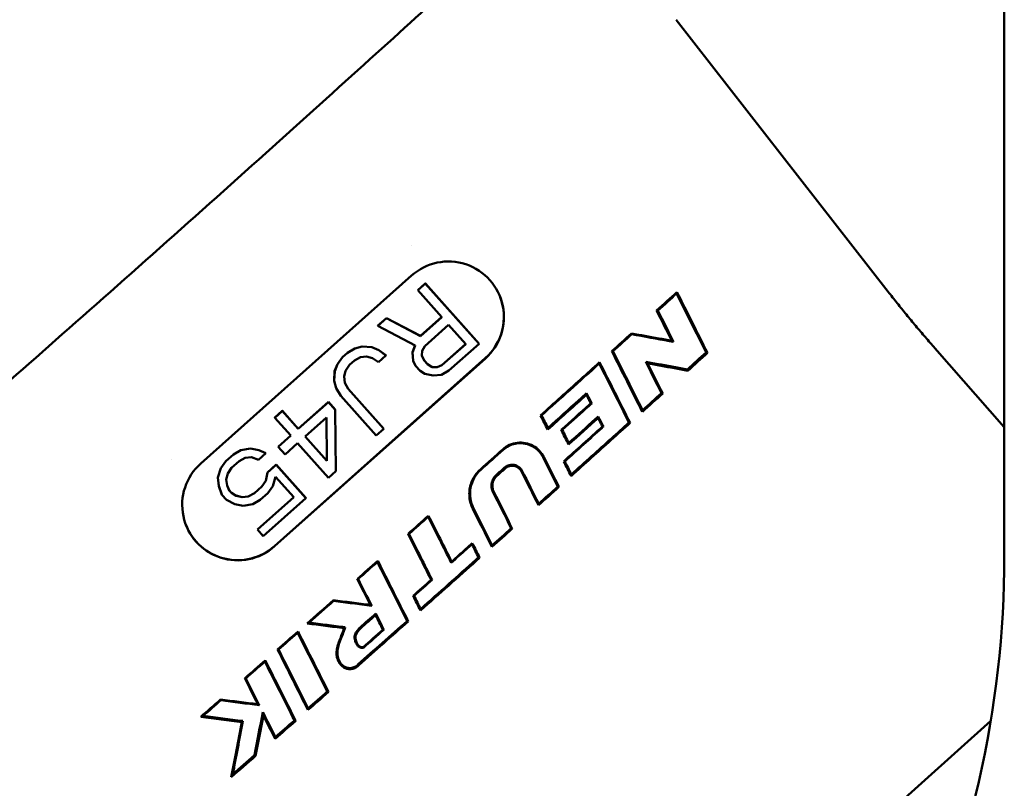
# Model space of a CAD drawing. Header units: millimetres. Extents: x 0 to 6049, y -120 to 1682.
# Tile 17 of 256: x 667 to 687, y 511 to 526. Entities that reach past the tile are written whole.
import ezdxf

# ---------------------------------------------------------------- set-up
doc = ezdxf.new("R2010")
doc.units = ezdxf.units.MM
doc.header["$LTSCALE"] = 2
doc.layers.add('Sichtbar (ISO)', color=7, linetype='Continuous', lineweight=50)

msp = doc.modelspace()

# ---------------------------------------------------------------- linework, layer by layer
at = {"layer": 'Sichtbar (ISO)'}
for p, q in [((686.819, 561.043), (686.819, 515.74)), ((684.515, 520.985), (680.311, 526.379)), ((670.88, 517.578), (675.061, 521.304)), ((675.184, 521.017), (675.334, 521.15)), ((675.185, 521.014), (675.335, 521.147)), ((675.334, 521.15), (676.398, 519.956)), ((675.335, 521.147), (675.334, 521.15)), ((675.335, 521.147), (676.399, 519.953)), ((675.185, 521.014), (675.184, 521.017)), ((675.661, 520.481), (675.185, 521.014)), ((679.947, 520.61), (679.923, 520.61)), ((674.388, 520.307), (674.562, 520.462)), ((674.389, 520.305), (674.388, 520.307)), ((674.389, 520.305), (674.563, 520.46)), ((675.134, 519.92), (674.389, 520.305)), ((675.237, 520.106), (674.562, 520.462)), ((674.563, 520.46), (674.562, 520.462)), ((674.563, 520.46), (675.238, 520.104)), ((675.237, 520.106), (675.659, 520.483)), ((675.238, 520.104), (675.661, 520.481)), ((675.797, 520.328), (675.324, 519.907)), ((676.137, 519.947), (675.797, 520.328)), ((675.132, 519.921), (675.079, 519.783)), ((675.08, 519.78), (675.134, 519.92)), ((675.238, 520.104), (675.237, 520.106)), ((675.663, 519.528), (676.135, 519.949)), ((675.664, 519.526), (676.137, 519.947)), ((676.399, 519.953), (675.802, 519.421)), ((676.399, 519.953), (676.398, 519.956)), ((680.224, 520.011), (680.258, 519.99)), ((673.691, 519.686), (673.791, 519.775)), ((673.692, 519.684), (673.792, 519.772)), ((673.938, 519.86), (673.791, 519.775)), ((673.792, 519.772), (673.791, 519.775)), ((673.792, 519.772), (673.939, 519.858)), ((674.083, 519.898), (673.938, 519.86)), ((673.939, 519.858), (673.938, 519.86)), ((673.939, 519.858), (674.084, 519.896)), ((674.273, 519.885), (674.083, 519.898)), ((674.084, 519.896), (674.083, 519.898)), ((674.084, 519.896), (674.274, 519.883)), ((674.413, 519.828), (674.273, 519.885)), ((674.274, 519.883), (674.273, 519.885)), ((674.274, 519.883), (674.414, 519.826)), ((674.552, 519.721), (674.403, 519.588)), ((674.551, 519.723), (674.413, 519.828)), ((674.414, 519.826), (674.413, 519.828)), ((674.414, 519.826), (674.552, 519.721)), ((674.552, 519.721), (674.551, 519.723)), ((675.079, 519.783), (675.095, 519.615)), ((675.08, 519.78), (675.079, 519.783)), ((675.096, 519.612), (675.08, 519.78)), ((675.272, 519.815), (675.268, 519.72)), ((675.268, 519.72), (675.311, 519.621)), ((675.31, 519.624), (675.268, 519.72)), ((675.324, 519.907), (675.272, 519.815)), ((680.905, 519.782), (680.932, 519.772)), ((686.819, 518.296), (685.444, 519.862)), ((676.523, 519.665), (672.343, 515.939)), ((676.525, 519.661), (672.344, 515.936)), ((673.59, 519.55), (673.535, 519.41)), ((673.536, 519.408), (673.591, 519.547)), ((673.691, 519.686), (673.59, 519.55)), ((673.591, 519.547), (673.59, 519.55)), ((673.591, 519.547), (673.692, 519.684)), ((673.692, 519.684), (673.691, 519.686)), ((673.828, 519.531), (673.751, 519.417)), ((673.928, 519.62), (673.828, 519.531)), ((674.05, 519.683), (673.928, 519.62)), ((674.17, 519.699), (674.05, 519.683)), ((674.288, 519.667), (674.17, 519.699)), ((674.403, 519.588), (674.288, 519.667)), ((675.096, 519.612), (675.095, 519.615)), ((675.139, 519.514), (675.096, 519.612)), ((675.31, 519.624), (675.378, 519.548)), ((675.311, 519.621), (675.31, 519.624)), ((675.311, 519.621), (675.379, 519.545)), ((675.471, 519.494), (675.378, 519.548)), ((675.379, 519.545), (675.378, 519.548)), ((675.379, 519.545), (675.471, 519.491)), ((675.663, 519.528), (675.566, 519.487)), ((675.567, 519.485), (675.664, 519.526)), ((675.664, 519.526), (675.663, 519.528)), ((679.742, 519.563), (679.707, 519.593)), ((673.535, 519.41), (673.526, 519.22)), ((673.527, 519.218), (673.536, 519.408)), ((673.536, 519.408), (673.535, 519.41)), ((673.751, 519.417), (673.722, 519.3)), ((675.229, 519.412), (675.139, 519.514)), ((675.322, 519.358), (675.229, 519.412)), ((675.487, 519.323), (675.322, 519.358)), ((675.566, 519.487), (675.471, 519.494)), ((675.471, 519.491), (675.471, 519.494)), ((675.471, 519.491), (675.567, 519.485)), ((675.655, 519.335), (675.487, 519.323)), ((675.567, 519.485), (675.566, 519.487)), ((675.802, 519.421), (675.655, 519.335)), ((680.535, 519.444), (680.542, 519.418)), ((673.526, 519.22), (673.567, 519.074)), ((673.527, 519.218), (673.526, 519.22)), ((673.568, 519.072), (673.527, 519.218)), ((673.722, 519.3), (673.74, 519.179)), ((673.805, 519.058), (673.74, 519.18)), ((673.74, 519.179), (673.806, 519.055)), ((673.568, 519.072), (673.567, 519.074)), ((673.657, 518.922), (673.568, 519.072)), ((673.805, 519.058), (674.507, 518.27)), ((673.806, 519.055), (673.805, 519.058)), ((673.806, 519.055), (674.508, 518.268)), ((672.814, 518.266), (673.411, 518.798)), ((672.815, 518.263), (673.412, 518.796)), ((673.411, 518.798), (673.547, 518.646)), ((673.412, 518.796), (673.411, 518.798)), ((673.412, 518.796), (673.548, 518.643)), ((674.359, 518.135), (673.657, 518.922)), ((672.348, 518.489), (672.497, 518.622)), ((672.349, 518.486), (672.498, 518.619)), ((672.497, 518.622), (672.814, 518.266)), ((672.498, 518.619), (672.497, 518.622)), ((672.498, 518.619), (672.815, 518.263)), ((673.548, 518.643), (673.547, 518.646)), ((673.548, 518.643), (673.562, 517.425)), ((672.349, 518.486), (672.348, 518.489)), ((672.666, 518.13), (672.349, 518.486)), ((673.374, 518.488), (672.951, 518.111)), ((673.373, 518.487), (673.38, 517.631)), ((673.381, 517.628), (673.374, 518.488)), ((679.374, 518.391), (679.397, 518.383)), ((672.815, 518.263), (672.814, 518.266)), ((674.508, 518.268), (674.359, 518.135)), ((674.508, 518.268), (674.507, 518.27)), ((672.416, 517.911), (672.664, 518.132)), ((672.417, 517.909), (672.666, 518.13)), ((672.802, 517.978), (672.553, 517.756)), ((673.413, 517.292), (672.802, 517.978)), ((672.951, 518.111), (673.381, 517.628)), ((672.952, 518.112), (673.38, 517.631)), ((671.674, 517.842), (671.526, 517.757)), ((671.527, 517.754), (671.674, 517.84)), ((671.866, 517.877), (671.674, 517.842)), ((671.674, 517.84), (671.867, 517.874)), ((671.674, 517.84), (671.674, 517.842)), ((672.031, 517.842), (671.866, 517.877)), ((671.867, 517.874), (671.866, 517.877)), ((671.867, 517.874), (672.032, 517.839)), ((672.172, 517.782), (672.023, 517.649)), ((672.172, 517.784), (672.031, 517.842)), ((672.032, 517.839), (672.031, 517.842)), ((672.032, 517.839), (672.172, 517.782)), ((672.172, 517.782), (672.172, 517.784)), ((672.417, 517.909), (672.416, 517.911)), ((672.553, 517.756), (672.417, 517.909)), ((671.377, 517.624), (671.275, 517.487)), ((671.276, 517.485), (671.378, 517.621)), ((671.377, 517.624), (671.526, 517.757)), ((671.378, 517.621), (671.377, 517.624)), ((671.378, 517.621), (671.527, 517.754)), ((671.641, 517.627), (671.491, 517.494)), ((671.527, 517.754), (671.526, 517.757)), ((671.763, 517.69), (671.641, 517.627)), ((671.883, 517.706), (671.763, 517.69)), ((672.023, 517.649), (671.883, 517.706)), ((673.381, 517.628), (673.38, 517.631)), ((671.275, 517.487), (671.219, 517.3)), ((671.22, 517.298), (671.276, 517.485)), ((671.276, 517.485), (671.275, 517.487)), ((671.414, 517.38), (671.385, 517.263)), ((671.491, 517.494), (671.414, 517.38)), ((672.201, 517.401), (672.17, 517.236)), ((672.171, 517.233), (672.202, 517.398)), ((672.201, 517.401), (672.375, 517.556)), ((672.202, 517.398), (672.201, 517.401)), ((672.202, 517.398), (672.376, 517.553)), ((672.375, 517.556), (672.964, 516.895)), ((672.376, 517.553), (672.375, 517.556)), ((672.376, 517.553), (672.965, 516.893)), ((673.562, 517.425), (673.413, 517.292)), ((671.219, 517.3), (671.235, 517.132)), ((671.22, 517.298), (671.219, 517.3)), ((671.236, 517.13), (671.22, 517.298)), ((671.385, 517.263), (671.403, 517.142)), ((672.17, 517.236), (672.093, 517.121)), ((672.094, 517.119), (672.171, 517.233)), ((672.171, 517.233), (672.17, 517.236)), ((672.365, 517.315), (672.309, 517.128)), ((672.728, 516.909), (672.365, 517.315)), ((671.235, 517.132), (671.298, 516.961)), ((671.236, 517.13), (671.235, 517.132)), ((671.299, 516.958), (671.236, 517.13)), ((671.445, 517.046), (671.403, 517.143)), ((671.403, 517.142), (671.446, 517.044)), ((671.445, 517.046), (671.491, 516.995)), ((671.446, 517.044), (671.445, 517.046)), ((671.446, 517.044), (671.492, 516.993)), ((671.584, 516.941), (671.491, 516.995)), ((671.492, 516.993), (671.491, 516.995)), ((671.492, 516.993), (671.584, 516.939)), ((671.943, 516.988), (671.821, 516.925)), ((671.822, 516.923), (671.944, 516.986)), ((671.943, 516.988), (672.093, 517.121)), ((671.944, 516.986), (671.943, 516.988)), ((671.944, 516.986), (672.094, 517.119)), ((672.207, 516.992), (672.058, 516.859)), ((672.094, 517.119), (672.093, 517.121)), ((672.309, 517.128), (672.207, 516.992)), ((671.299, 516.958), (671.298, 516.961)), ((671.39, 516.856), (671.299, 516.958)), ((671.553, 516.774), (671.39, 516.856)), ((671.701, 516.909), (671.584, 516.941)), ((671.584, 516.939), (671.584, 516.941)), ((671.584, 516.939), (671.702, 516.907)), ((671.821, 516.925), (671.701, 516.909)), ((671.702, 516.907), (671.701, 516.909)), ((671.702, 516.907), (671.822, 516.923)), ((671.822, 516.923), (671.821, 516.925)), ((672.058, 516.859), (671.911, 516.773)), ((672.005, 516.268), (672.726, 516.911)), ((672.006, 516.266), (672.728, 516.909)), ((672.965, 516.893), (672.119, 516.139)), ((672.965, 516.893), (672.964, 516.895)), ((671.718, 516.739), (671.553, 516.774)), ((671.911, 516.773), (671.718, 516.739)), ((675.391, 516.521), (675.397, 516.542)), ((672.006, 516.266), (672.005, 516.268)), ((672.119, 516.139), (672.006, 516.266)), ((675.01, 516.182), (674.992, 516.182)), ((676.26, 515.976), (676.266, 515.997)), ((675.849, 515.61), (675.856, 515.631)), ((675.11, 514.952), (675.092, 514.952)), ((674.271, 514.757), (674.244, 514.773)), ((674.039, 514.326), (674.052, 514.311)), ((671.279, 512.881), (671.274, 512.898)), ((672.042, 512.784), (672.011, 512.803)), ((671.715, 512.471), (671.694, 512.45)), ((679.142, 505.813), (686.551, 512.477)), ((671.947, 511.793), (671.967, 511.778))]:
    msp.add_line(p, q, dxfattribs=at)
msp.add_arc((666.819, 515.74), 20, 334.1581, 0, dxfattribs=at)
for centre, major_axis, ratio, start_param, end_param in [((672.779, 519.726), (-6.874, -6.127), 0.012497, 4.364433, 4.364435), ((675.793, 520.483), (1.029, 0.39), 0.99991, 5.078066, 8.219659), ((632.282, 571.783), (2.324, -105.835), 0.508337, 1.05864, 1.058952), ((686.751, 507.118), (14.238, -28.755), 0.01315, 2.020314, 2.065982), ((686.623, 507.377), (14.771, -29.832), 0.01315, 1.992758, 2.037618), ((675.791, 520.486), (1.029, 0.39), 0.99991, 5.078066, 6.28136), ((685.029, 511.001), (46.979, -93.342), 0.00232, 4.6081, 4.614541), ((685.363, 511.099), (43.148, -85.752), 0.005904, 4.598268, 4.605545), ((675.438, 516.744), (7.307, 6.512), 0.012637, 5.215641, 5.27804), ((684.572, 509.894), (-16.067, 31.605), 0.013289, 1.245097, 1.284938), ((571.741, 628.809), (202.076, -66.698), 0.427094, 5.406033, 5.406155), ((684.715, 509.613), (-15.497, 30.485), 0.013289, 1.22318, 1.263635), ((596.134, 611.062), (-4.541, 183.822), 0.507611, 4.178874, 4.179026), ((681.378, 513.399), (15.524, -31.017), 0.012916, 1.725987, 1.764349), ((681.244, 513.666), (16.072, -32.111), 0.012916, 1.711755, 1.749747), ((683.587, 511.645), (51.488, -102.298), 0.000941, 1.642035, 1.648102), ((683.95, 512.034), (54.112, -107.507), 0.003115, 4.640727, 4.646301), ((676.304, 515.773), (-7.242, -6.456), 0.012491, 2.03823, 2.102102), ((676.273, 515.808), (7.022, 6.252), 0.015664, 5.198955, 5.260966), ((742.875, 445.795), (4.274, -189.994), 0.351992, 4.311034, 4.311224), ((679.732, 515.46), (-16.757, 33.194), 0.013508, 1.47132, 1.479823), ((544.987, 656.231), (254.94, -84.589), 0.426339, 5.394071, 5.394158), ((679.847, 515.219), (-16.102, 31.899), 0.013434, 1.459968, 1.467866), ((755.086, 432.023), (4.811, -231.621), 0.352245, 4.32348, 4.323623), ((543.07, 658.164), (259.071, -85.932), 0.426386, 5.39483, 5.394916), ((680.391, 514.685), (-16.793, 33.249), 0.013598, 1.456716, 1.465497), ((680.47, 514.5), (-16.009, 31.7), 0.013424, 1.445639, 1.453889), ((755.68, 431.328), (4.849, -232.213), 0.352229, 4.32262, 4.322763), ((675.439, 516.743), (7.306, 6.513), 0.012495, 4.836741, 4.898418), ((672.779, 519.726), (-6.874, -6.127), 0.012497, 5.071625, 5.071627), ((671.612, 516.757), (-1.029, -0.39), 0.99991, 5.078066, 8.219659), ((676.352, 519.266), (16.686, -33.086), 0.012751, 1.49944, 1.517029), ((676.214, 519.54), (17.244, -34.192), 0.012751, 1.493305, 1.510657), ((679.688, 515.515), (-16.495, 32.708), 0.013347, 1.499668, 1.508562), ((540.728, 660.558), (264.601, -87.853), 0.426242, 5.392784, 5.392867), ((679.85, 515.21), (-16.068, 31.86), 0.013452, 1.488313, 1.496499), ((675.303, 516.896), (7.127, 6.25), 0.064848, 4.858198, 4.881901), ((675.302, 516.895), (-7.358, -6.454), 0.06485, 1.711975, 1.734898), ((677.509, 518.021), (-16.901, 33.608), 0.01351, 1.581991, 1.601849), ((677.645, 517.751), (-16.347, 32.506), 0.01351, 1.573921, 1.593877), ((756.39, 430.542), (4.81, -234.046), 0.352277, 4.325136, 4.325276), ((666.882, 519.575), (65.995, -130.537), 0.051913, 1.519418, 1.524945), ((666.721, 519.817), (68.04, -134.603), 0.05068, 1.518949, 1.52439), ((676.304, 515.773), (-7.242, -6.456), 0.012501, 1.736744, 1.793796), ((676.282, 515.797), (7.019, 6.256), 0.014331, 4.886083, 4.941423), ((836.739, 327.839), (-339.236, 200.818), 0.257895, 5.344833, 5.344903), ((679.258, 528.129), (65.777, -132.029), 0.05281, 4.772904, 4.778632), ((679.503, 527.8), (63.747, -127.997), 0.054858, 4.771964, 4.777729), ((766.394, 419.529), (5.272, -265.587), 0.352379, 4.330509, 4.330629), ((675.439, 516.743), (7.306, 6.513), 0.012495, 4.640104, 4.69558), ((675.459, 516.72), (-7.082, -6.313), 0.010876, 1.49764, 1.551435), ((670.276, 526.59), (62.94, -125.05), 0.000303, 1.482726, 1.490036), ((670.379, 526.981), (65.052, -129.281), 0.001447, 4.792492, 4.799562), ((671.611, 516.76), (-1.029, -0.39), 0.99991, 0.001825, 1.936473), ((676.304, 515.773), (-7.242, -6.456), 0.012501, 1.608168, 1.66424), ((676.283, 515.796), (7.019, 6.257), 0.014143, 4.753294, 4.807675), ((846.351, 316.331), (-357.228, 211.208), 0.25805, 5.351363, 5.351429), ((669.23, 528.086), (62.965, -125.135), 0.001461, 4.806935, 4.814248), ((669.611, 527.836), (60.958, -121.19), 0.003062, 4.807163, 4.814716), ((676.325, 515.845), (-0.665, 1.324), 0.000536, 4.613062, 4.810578), ((770.256, 415.513), (5.138, -279.461), 0.352591, 4.338286, 4.338398), ((675.439, 516.743), (7.306, 6.513), 0.012493, 4.501036, 4.557362), ((576.797, 632.055), (-6.66, 220.7), 0.506136, 4.141476, 4.141593), ((665.534, 531.899), (19.201, -37.555), 0.01245, 1.081359, 1.11625), ((665.388, 532.185), (19.779, -38.686), 0.01245, 1.088122, 1.122731), ((846.626, 315.93), (-356.339, 210.339), 0.258254, 5.355472, 5.355538), ((666.731, 530.152), (56.416, -112.126), 0.001612, 4.844539, 4.84917), ((667.11, 529.868), (54.374, -108.108), 0.003277, 4.846026, 4.850979), ((676.096, 516.006), (7.258, 6.469), 0.012345, 4.562679, 4.612387), ((675.439, 516.743), (7.306, 6.513), 0.012518, 4.359368, 4.434071), ((669.78, 526.799), (-17.27, 34.731), 0.013736, 1.912058, 1.920048), ((768.841, 417.316), (4.774, -278.682), 0.352769, 4.349404, 4.349517), ((675.931, 516.191), (7.045, 6.281), 0.014668, 4.42741, 4.47293), ((675.953, 516.166), (-7.268, -6.479), 0.012796, 1.294797, 1.336462), ((673.924, 515.452), (-4.101, 8.144), 0.000272, 1.675318, 1.714884), ((832.431, 332.215), (-324.041, 190.486), 0.258766, 5.364372, 5.364446), ((676.167, 515.926), (7.253, 6.464), 0.012096, 4.412734, 4.468656), ((675.439, 516.743), (7.306, 6.513), 0.012477, 4.272724, 4.333029), ((593.617, 611.25), (-5.85, 180.207), 0.50551, 4.127508, 4.127662), ((659.625, 538.82), (20.707, -40.147), 0.012256, 0.867716, 0.905064), ((659.474, 539.113), (21.298, -41.294), 0.012256, 0.881338, 0.918233), ((662.372, 535.413), (-18.518, 37.707), 0.013984, 2.171423, 2.210687), ((550.152, 649.635), (250.52, -84.807), 0.423374, 5.35888, 5.358969), ((662.496, 535.16), (-17.995, 36.643), 0.013984, 2.183298, 2.222947), ((675.439, 516.743), (7.306, 6.513), 0.012479, 4.172489, 4.235777), ((603.766, 598.52), (-5.25, 156.109), 0.50519, 4.120702, 4.12089), ((656.973, 542.051), (21.998, -42.461), 0.012157, 0.793961, 0.832585), ((657.128, 541.753), (21.4, -41.306), 0.012157, 0.777029, 0.816255), ((663.733, 529.671), (34.843, -69.289), 0.002415, 4.949446, 4.957083), ((664.233, 529.169), (32.69, -65.07), 0.005358, 4.955798, 4.964238), ((676.304, 515.772), (-7.243, -6.455), 0.012427, 1.086964, 1.149013), ((803.532, 365.025), (-262.104, 153.379), 0.259321, 5.376028, 5.376129), ((742.331, 444.795), (2.902, -205.415), 0.353189, 4.370376, 4.370544), ((664.759, 528.271), (30.806, -61.371), 0.006598, 4.966498, 4.974826), ((664.24, 528.682), (32.789, -65.217), 0.002677, 4.960439, 4.967827), ((676.271, 515.81), (7.015, 6.263), 0.015881, 4.106856, 4.170461), ((783.943, 387.066), (-221.629, 129.395), 0.259601, 5.381779, 5.381905)]:
    msp.add_ellipse(centre, major_axis=major_axis, ratio=ratio, start_param=start_param, end_param=end_param, dxfattribs=at)
for points, knots in [([(677.603, 529.241), (677.629, 529.192), (677.644, 529.144), (677.663, 529.05), (677.663, 529.007), (677.658, 528.926), (677.651, 528.894), (677.635, 528.837), (677.626, 528.815), (677.607, 528.773), (677.598, 528.756), (677.575, 528.718), (677.564, 528.703), (677.522, 528.646), (677.501, 528.624), (677.358, 528.471), (677.154, 528.276), (676.513, 527.674), (676.075, 527.269), (675.025, 526.308), (674.415, 525.754), (673.081, 524.551), (672.359, 523.901), (670.873, 522.571), (670.11, 521.891), (668.621, 520.57), (667.896, 519.929), (666.554, 518.749), (665.939, 518.21), (664.88, 517.291), (664.437, 516.91), (663.763, 516.34), (663.55, 516.163), (663.387, 516.046), (663.366, 516.031), (663.311, 515.999), (663.292, 515.986), (663.228, 515.963), (663.214, 515.958), (663.168, 515.945), (663.133, 515.937), (663.038, 515.933), (662.985, 515.935), (662.873, 515.969), (662.824, 515.99), (662.776, 516.023)], [6.281437, 6.281437, 6.281437, 6.281437, 6.285772, 6.285772, 6.291103, 6.291103, 6.297922, 6.297922, 6.306142, 6.306142, 6.317521, 6.317521, 6.339134, 6.339134, 6.413809, 6.413809, 6.72736, 6.72736, 7.052099, 7.052099, 7.373037, 7.373037, 7.693402, 7.693402, 8.013627, 8.013627, 8.333853, 8.333853, 8.654225, 8.654225, 8.975192, 8.975192, 9.300066, 9.300066, 9.358511, 9.358511, 9.387733, 9.387733, 9.394975, 9.394975, 9.404993, 9.404993, 9.412298, 9.412298, 9.416956, 9.416956, 9.416956, 9.416956]), ([(684.515, 520.985), (684.574, 520.909), (684.634, 520.833), (684.755, 520.681), (684.816, 520.606), (684.939, 520.455), (685.001, 520.38), (685.126, 520.231), (685.189, 520.157), (685.316, 520.009), (685.38, 519.936), (685.444, 519.862)], [0.0039601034, 0.0039601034, 0.0039601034, 0.0039601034, 0.0041061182, 0.0041061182, 0.0042521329, 0.0042521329, 0.0043981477, 0.0043981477, 0.0045441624, 0.0045441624, 0.0046901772, 0.0046901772, 0.0046901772, 0.0046901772]), ([(680.258, 519.99), (680.232, 519.995), (680.206, 519.999), (679.934, 520.049), (679.683, 520.095), (679.428, 520.141)], [3.40785093, 3.40785093, 3.40785093, 3.40785093, 3.41687831, 3.41687831, 3.50213988, 3.50213988, 3.50213988, 3.50213988]), ([(677.621, 518.532), (677.757, 518.653), (677.89, 518.773), (678.022, 518.892), (678.154, 519.011), (678.284, 519.128), (678.413, 519.244), (678.541, 519.359), (678.667, 519.473), (678.792, 519.586)], [0, 0, 0, 0, 0.3333333, 0.3333333, 0.3333333, 0.6666667, 0.6666667, 0.6666667, 0.9999999, 0.9999999, 0.9999999, 0.9999999]), ([(678.785, 519.561), (678.594, 519.389), (678.398, 519.212), (678.015, 518.868), (677.828, 518.701), (677.64, 518.532)], [3.8438937, 3.8438937, 3.8438937, 3.8438937, 3.9260345, 3.9260345, 4.0010163, 4.0010163, 4.0010163, 4.0010163]), ([(678.53, 518.94), (678.513, 518.925), (678.496, 518.91), (678.245, 518.684), (678.005, 518.468), (677.763, 518.251)], [4.0557532, 4.0557532, 4.0557532, 4.0557532, 4.0625626, 4.0625626, 4.1589318, 4.1589318, 4.1589318, 4.1589318]), ([(677.767, 518.281), (677.974, 518.468), (678.18, 518.653), (678.433, 518.881), (678.483, 518.927), (678.534, 518.972)], [-4.0208214, -4.0208214, -4.0208214, -4.0208214, -3.9379727, -3.9379727, -3.9170364, -3.9170364, -3.9170364, -3.9170364]), ([(678.534, 518.972), (678.533, 518.967), (678.532, 518.962), (678.531, 518.951), (678.53, 518.945), (678.53, 518.94)], [-0.03375291, -0.03375291, -0.03375291, -0.03375291, -0.01687628, -0.01687628, -0.000001, -0.000001, -0.000001, -0.000001]), ([(678.53, 518.94), (678.544, 518.912), (678.558, 518.883), (678.587, 518.827), (678.601, 518.798), (678.615, 518.77)], [-0.01906514, -0.01906514, -0.01906514, -0.01906514, -0.00952862, -0.00952862, -0.000001, -0.000001, -0.000001, -0.000001]), ([(678.635, 518.77), (678.618, 518.804), (678.601, 518.838), (678.567, 518.905), (678.551, 518.939), (678.534, 518.972)], [0.00000096, 0.00000096, 0.00000096, 0.00000096, 0.01130709, 0.01130709, 0.0226265, 0.0226265, 0.0226265, 0.0226265]), ([(680.043, 518.965), (680.039, 518.967), (680.035, 518.968), (680.027, 518.971), (680.023, 518.973), (680.019, 518.974)], [0.00000099, 0.00000099, 0.00000099, 0.00000099, 0.01713205, 0.01713205, 0.03426397, 0.03426397, 0.03426397, 0.03426397]), ([(678.03, 518.243), (678.219, 518.413), (678.405, 518.581), (678.598, 518.754), (678.606, 518.762), (678.615, 518.77)], [1.75854056, 1.75854056, 1.75854056, 1.75854056, 1.83387133, 1.83387133, 1.83748298, 1.83748298, 1.83748298, 1.83748298]), ([(678.635, 518.77), (678.595, 518.734), (678.554, 518.697), (678.36, 518.523), (678.205, 518.384), (678.049, 518.244)], [3.89573354, 3.89573354, 3.89573354, 3.89573354, 3.91255111, 3.91255111, 3.97511209, 3.97511209, 3.97511209, 3.97511209]), ([(678.635, 518.77), (678.632, 518.77), (678.629, 518.77), (678.622, 518.77), (678.619, 518.77), (678.615, 518.77)], [0.00001133, 0.00001133, 0.00001133, 0.00001133, 0.01674251, 0.01674251, 0.03347373, 0.03347373, 0.03347373, 0.03347373]), ([(678.18, 517.984), (678.357, 518.143), (678.531, 518.3), (678.724, 518.474), (678.745, 518.493), (678.765, 518.511)], [-3.99498474, -3.99498474, -3.99498474, -3.99498474, -3.92429725, -3.92429725, -3.9157852, -3.9157852, -3.9157852, -3.9157852]), ([(679.397, 518.383), (679.272, 518.27), (679.145, 518.156), (679.017, 518.04), (678.888, 517.924), (678.758, 517.807), (678.626, 517.689), (678.494, 517.57), (678.361, 517.45), (678.226, 517.329)], [0.0000002, 0.0000002, 0.0000002, 0.0000002, 0.3333333, 0.3333333, 0.3333333, 0.6666667, 0.6666667, 0.6666667, 1, 1, 1, 1]), ([(678.23, 517.36), (678.499, 517.602), (678.766, 517.842), (679.143, 518.182), (679.259, 518.287), (679.374, 518.391)], [-4.0172927, -4.0172927, -4.0172927, -4.0172927, -3.9106277, -3.9106277, -3.8621783, -3.8621783, -3.8621783, -3.8621783]), ([(678.765, 518.511), (678.765, 518.506), (678.764, 518.501), (678.763, 518.49), (678.762, 518.485), (678.761, 518.479)], [-0.03352109, -0.03352109, -0.03352109, -0.03352109, -0.01676055, -0.01676055, -0.000001, -0.000001, -0.000001, -0.000001]), ([(678.761, 518.479), (678.776, 518.451), (678.79, 518.423), (678.819, 518.366), (678.833, 518.338), (678.847, 518.309)], [-0.01906246, -0.01906246, -0.01906246, -0.01906246, -0.00952726, -0.00952726, -0.000001, -0.000001, -0.000001, -0.000001]), ([(678.867, 518.309), (678.85, 518.343), (678.833, 518.377), (678.799, 518.444), (678.782, 518.478), (678.765, 518.511)], [0.00000096, 0.00000096, 0.00000096, 0.00000096, 0.01129527, 0.01129527, 0.02260221, 0.02260221, 0.02260221, 0.02260221]), ([(678.867, 518.309), (678.856, 518.3), (678.845, 518.29), (678.594, 518.064), (678.348, 517.843), (678.099, 517.62)], [3.8943271, 3.8943271, 3.8943271, 3.8943271, 3.8987626, 3.8987626, 3.9973504, 3.9973504, 3.9973504, 3.9973504]), ([(678.867, 518.309), (678.864, 518.309), (678.86, 518.309), (678.854, 518.309), (678.85, 518.309), (678.847, 518.309)], [0.0000135, 0.0000135, 0.0000135, 0.0000135, 0.01663772, 0.01663772, 0.03326188, 0.03326188, 0.03326188, 0.03326188]), ([(677.686, 517.704), (677.663, 517.751), (677.632, 517.794), (677.595, 517.832), (677.559, 517.87), (677.516, 517.903), (677.47, 517.928), (677.423, 517.953), (677.372, 517.972), (677.32, 517.982), (677.268, 517.992), (677.213, 517.995), (677.16, 517.988), (677.106, 517.982), (677.054, 517.968), (677.004, 517.945), (676.955, 517.923), (676.91, 517.894), (676.87, 517.858)], [0, 0, 0, 0, 0.166667, 0.166667, 0.166667, 0.333333, 0.333333, 0.333333, 0.5, 0.5, 0.5, 0.666667, 0.666667, 0.666667, 0.833333, 0.833333, 0.833333, 1, 1, 1, 1]), ([(677.67, 517.701), (677.651, 517.74), (677.626, 517.776), (677.568, 517.842), (677.534, 517.871), (677.437, 517.936), (677.374, 517.959), (677.262, 517.981), (677.194, 517.985), (677.074, 517.961), (677.031, 517.946), (676.95, 517.905), (676.913, 517.88), (676.879, 517.85)], [0.000001, 0.000001, 0.000001, 0.000001, 0.01311262, 0.01311262, 0.02642038, 0.02642038, 0.04869074, 0.04869074, 0.06981709, 0.06981709, 0.08213181, 0.08213181, 0.0943054, 0.0943054, 0.0943054, 0.0943054]), ([(676.426, 517.46), (676.395, 517.433), (676.367, 517.403), (676.343, 517.371), (676.318, 517.339), (676.296, 517.304), (676.278, 517.268), (676.259, 517.231), (676.244, 517.193), (676.233, 517.154), (676.221, 517.115), (676.214, 517.074), (676.21, 517.034), (676.206, 516.993), (676.206, 516.952), (676.209, 516.911), (676.213, 516.871), (676.221, 516.83), (676.232, 516.791), (676.243, 516.752), (676.258, 516.713), (676.276, 516.677)], [0, 0, 0, 0, 0.142857, 0.142857, 0.142857, 0.285714, 0.285714, 0.285714, 0.428571, 0.428571, 0.428571, 0.571429, 0.571429, 0.571429, 0.714286, 0.714286, 0.714286, 0.857143, 0.857143, 0.857143, 1, 1, 1, 1]), ([(676.435, 517.452), (676.383, 517.406), (676.339, 517.351), (676.27, 517.23), (676.246, 517.164), (676.219, 517.026), (676.218, 516.956), (676.237, 516.817), (676.258, 516.75), (676.289, 516.688)], [0.00000363, 0.00000363, 0.00000363, 0.00000363, 0.02093799, 0.02093799, 0.04181331, 0.04181331, 0.06261934, 0.06261934, 0.0834098, 0.0834098, 0.0834098, 0.0834098]), ([(676.905, 517.494), (676.916, 517.505), (676.932, 517.517), (676.971, 517.537), (676.989, 517.543), (677.04, 517.554), (677.07, 517.553), (677.129, 517.542), (677.156, 517.53), (677.196, 517.504), (677.211, 517.491), (677.237, 517.462), (677.248, 517.446), (677.257, 517.428)], [0.00000203, 0.00000203, 0.00000203, 0.00000203, 0.00468183, 0.00468183, 0.0085761, 0.0085761, 0.01493195, 0.01493195, 0.02204317, 0.02204317, 0.02697156, 0.02697156, 0.03181893, 0.03181893, 0.03181893, 0.03181893]), ([(676.917, 517.479), (676.922, 517.483), (676.927, 517.487), (676.932, 517.491), (676.937, 517.495), (676.942, 517.498), (676.948, 517.502), (676.953, 517.505), (676.959, 517.508), (676.965, 517.511), (676.971, 517.514), (676.976, 517.516), (676.982, 517.519), (676.988, 517.521), (676.995, 517.523), (677.001, 517.525), (677.007, 517.526), (677.013, 517.528), (677.02, 517.529), (677.033, 517.531), (677.046, 517.532), (677.058, 517.532), (677.071, 517.532), (677.084, 517.531), (677.097, 517.528), (677.109, 517.526), (677.121, 517.522), (677.133, 517.518), (677.145, 517.513), (677.157, 517.507), (677.168, 517.501), (677.178, 517.494), (677.189, 517.486), (677.198, 517.477), (677.217, 517.46), (677.232, 517.439), (677.244, 517.417)], [0, 0, 0, 0, 0.05, 0.05, 0.05, 0.1, 0.1, 0.1, 0.15, 0.15, 0.15, 0.2, 0.2, 0.2, 0.25, 0.25, 0.25, 0.3, 0.3, 0.3, 0.4, 0.4, 0.4, 0.5, 0.5, 0.5, 0.6, 0.6, 0.6, 0.7, 0.7, 0.7, 0.8, 0.8, 0.8, 1, 1, 1, 1]), ([(676.676, 517.014), (676.663, 517.041), (676.654, 517.07), (676.645, 517.13), (676.646, 517.161), (676.657, 517.22), (676.668, 517.249), (676.698, 517.302), (676.717, 517.326), (676.74, 517.346)], [0.000001, 0.000001, 0.000001, 0.000001, 0.00907409, 0.00907409, 0.01815965, 0.01815965, 0.02732465, 0.02732465, 0.03649717, 0.03649717, 0.03649717, 0.03649717]), ([(676.692, 517.017), (676.683, 517.034), (676.677, 517.052), (676.672, 517.071), (676.667, 517.089), (676.665, 517.108), (676.664, 517.127), (676.663, 517.146), (676.665, 517.165), (676.669, 517.184), (676.672, 517.203), (676.678, 517.221), (676.685, 517.239), (676.693, 517.256), (676.702, 517.273), (676.713, 517.288), (676.725, 517.304), (676.737, 517.318), (676.751, 517.331)], [0, 0, 0, 0, 0.166667, 0.166667, 0.166667, 0.333333, 0.333333, 0.333333, 0.5, 0.5, 0.5, 0.666667, 0.666667, 0.666667, 0.833333, 0.833333, 0.833333, 1, 1, 1, 1]), ([(675.849, 515.61), (675.95, 515.699), (676.05, 515.789), (676.187, 515.91), (676.223, 515.943), (676.26, 515.976)], [-4.29181708, -4.29181708, -4.29181708, -4.29181708, -4.25184795, -4.25184795, -4.23712915, -4.23712915, -4.23712915, -4.23712915]), ([(675.856, 515.631), (675.951, 515.717), (676.046, 515.801), (676.183, 515.923), (676.224, 515.96), (676.266, 515.997)], [1.42364583, 1.42364583, 1.42364583, 1.42364583, 1.46158979, 1.46158979, 1.47835236, 1.47835236, 1.47835236, 1.47835236]), ([(676.412, 515.707), (676.391, 515.688), (676.37, 515.67), (675.986, 515.327), (675.613, 514.995), (675.238, 514.663)], [4.3932709, 4.3932709, 4.3932709, 4.3932709, 4.4016327, 4.4016327, 4.5477268, 4.5477268, 4.5477268, 4.5477268]), ([(676.391, 515.714), (676.373, 515.699), (676.356, 515.683), (675.979, 515.347), (675.611, 515.02), (675.241, 514.692)], [4.2585797, 4.2585797, 4.2585797, 4.2585797, 4.2657371, 4.2657371, 4.409778, 4.409778, 4.409778, 4.409778]), ([(674.004, 515.287), (674.001, 515.287), (673.998, 515.287), (673.992, 515.287), (673.989, 515.287), (673.985, 515.287)], [0.00000318, 0.00000318, 0.00000318, 0.00000318, 0.01532997, 0.01532997, 0.03065588, 0.03065588, 0.03065588, 0.03065588]), ([(675.469, 515.271), (675.466, 515.271), (675.463, 515.271), (675.457, 515.271), (675.454, 515.271), (675.451, 515.271)], [0.0000027, 0.0000027, 0.0000027, 0.0000027, 0.01513241, 0.01513241, 0.03026225, 0.03026225, 0.03026225, 0.03026225]), ([(674.244, 514.773), (674.122, 514.788), (673.999, 514.804), (673.754, 514.835), (673.632, 514.85), (673.51, 514.866)], [-0.07452079, -0.07452079, -0.07452079, -0.07452079, -0.0372609, -0.0372609, -0.00000098, -0.00000098, -0.00000098, -0.00000098]), ([(673.513, 514.852), (673.513, 514.855), (673.512, 514.857), (673.511, 514.861), (673.51, 514.864), (673.51, 514.866)], [-0.03164709, -0.03164709, -0.03164709, -0.03164709, -0.01582222, -0.01582222, -0.00000107, -0.00000107, -0.00000107, -0.00000107]), ([(674.271, 514.757), (674.144, 514.773), (674.018, 514.789), (673.765, 514.821), (673.639, 514.837), (673.513, 514.852)], [-0.0768766, -0.0768766, -0.0768766, -0.0768766, -0.03844251, -0.03844251, -0.00000028, -0.00000028, -0.00000028, -0.00000028]), ([(674.35, 514.601), (674.349, 514.596), (674.348, 514.591), (674.347, 514.581), (674.347, 514.576), (674.346, 514.571)], [-0.03040609, -0.03040609, -0.03040609, -0.03040609, -0.01520346, -0.01520346, -0.000001, -0.000001, -0.000001, -0.000001]), ([(674.346, 514.571), (674.37, 514.523), (674.395, 514.474), (674.443, 514.378), (674.468, 514.33), (674.492, 514.281)], [-0.03277111, -0.03277111, -0.03277111, -0.03277111, -0.01637295, -0.01637295, -0.000001, -0.000001, -0.000001, -0.000001]), ([(673.026, 514.421), (673.02, 514.419), (673.014, 514.416), (673.001, 514.411), (672.995, 514.408), (672.989, 514.406)], [-0.0310652, -0.0310652, -0.0310652, -0.0310652, -0.01553306, -0.01553306, -0.00000111, -0.00000111, -0.00000111, -0.00000111]), ([(673.724, 514.312), (673.601, 514.328), (673.478, 514.343), (673.233, 514.375), (673.111, 514.39), (672.989, 514.406)], [-0.07506029, -0.07506029, -0.07506029, -0.07506029, -0.03753065, -0.03753065, -0.00000097, -0.00000097, -0.00000097, -0.00000097]), ([(673.743, 514.33), (673.624, 514.345), (673.504, 514.36), (673.265, 514.391), (673.145, 514.406), (673.026, 514.421)], [-0.07333495, -0.07333495, -0.07333495, -0.07333495, -0.03667217, -0.03667217, -0.00001853, -0.00001853, -0.00001853, -0.00001853]), ([(673.724, 514.312), (673.712, 514.271), (673.697, 514.231), (673.68, 514.191), (673.664, 514.15), (673.647, 514.109), (673.632, 514.069), (673.617, 514.029), (673.604, 513.99), (673.594, 513.951), (673.589, 513.932), (673.585, 513.913), (673.581, 513.895), (673.578, 513.876), (673.576, 513.858), (673.575, 513.84), (673.574, 513.822), (673.574, 513.804), (673.575, 513.786), (673.576, 513.769), (673.579, 513.752), (673.582, 513.735), (673.586, 513.719), (673.59, 513.703), (673.596, 513.688), (673.599, 513.68), (673.602, 513.673), (673.605, 513.666), (673.608, 513.659), (673.612, 513.652), (673.615, 513.645), (673.622, 513.632), (673.63, 513.62), (673.638, 513.609), (673.646, 513.597), (673.655, 513.587), (673.664, 513.577), (673.669, 513.572), (673.674, 513.567), (673.679, 513.563), (673.684, 513.558), (673.689, 513.554), (673.694, 513.55), (673.704, 513.542), (673.715, 513.534), (673.726, 513.528), (673.737, 513.522), (673.749, 513.516), (673.761, 513.512), (673.774, 513.508), (673.786, 513.505), (673.799, 513.503), (673.812, 513.501), (673.825, 513.5), (673.838, 513.5), (673.851, 513.5), (673.864, 513.502), (673.878, 513.504), (673.891, 513.506), (673.904, 513.51), (673.917, 513.514), (673.93, 513.519), (673.942, 513.524), (673.954, 513.531), (673.966, 513.537), (673.977, 513.544), (673.987, 513.552), (673.997, 513.56), (674.007, 513.569), (674.016, 513.58)], [0.0000001, 0.0000001, 0.0000001, 0.0000001, 0.0833333, 0.0833333, 0.0833333, 0.1666667, 0.1666667, 0.1666667, 0.25, 0.25, 0.25, 0.2916667, 0.2916667, 0.2916667, 0.3333333, 0.3333333, 0.3333333, 0.375, 0.375, 0.375, 0.4166667, 0.4166667, 0.4166667, 0.4583333, 0.4583333, 0.4583333, 0.4791667, 0.4791667, 0.4791667, 0.5, 0.5, 0.5, 0.5416667, 0.5416667, 0.5416667, 0.5833333, 0.5833333, 0.5833333, 0.6041667, 0.6041667, 0.6041667, 0.625, 0.625, 0.625, 0.6666667, 0.6666667, 0.6666667, 0.7083333, 0.7083333, 0.7083333, 0.75, 0.75, 0.75, 0.7916667, 0.7916667, 0.7916667, 0.8333333, 0.8333333, 0.8333333, 0.875, 0.875, 0.875, 0.9166667, 0.9166667, 0.9166667, 0.9583333, 0.9583333, 0.9583333, 1, 1, 1, 1]), ([(673.743, 514.33), (673.724, 514.255), (673.692, 514.184), (673.631, 514.031), (673.604, 513.954), (673.587, 513.833), (673.587, 513.788), (673.606, 513.702), (673.622, 513.663), (673.665, 513.6), (673.689, 513.575), (673.743, 513.538), (673.768, 513.53), (673.807, 513.521), (673.832, 513.519), (673.884, 513.525), (673.911, 513.532), (673.959, 513.556), (673.982, 513.572), (674.002, 513.595)], [-0.110378, -0.110378, -0.110378, -0.110378, -0.0894349, -0.0894349, -0.0710534, -0.0710534, -0.0601785, -0.0601785, -0.0505476, -0.0505476, -0.0425738, -0.0425738, -0.0341641, -0.0341641, -0.022173, -0.022173, -0.0098632, -0.0098632, -0.0000057, -0.0000057, -0.0000057, -0.0000057]), ([(673.724, 514.312), (673.726, 514.314), (673.728, 514.316), (673.731, 514.318), (673.733, 514.32), (673.735, 514.322), (673.737, 514.324), (673.739, 514.326), (673.741, 514.328), (673.743, 514.33)], [0.0000008, 0.0000008, 0.0000008, 0.0000008, 0.3333333, 0.3333333, 0.3333333, 0.6666667, 0.6666667, 0.6666667, 1, 1, 1, 1]), ([(674.107, 513.924), (674.101, 513.921), (674.095, 513.92), (674.082, 513.919), (674.075, 513.919), (674.057, 513.922), (674.044, 513.926), (674.018, 513.941), (674.001, 513.952), (673.971, 513.989), (673.959, 514.011), (673.945, 514.051), (673.934, 514.085), (673.93, 514.141), (673.932, 514.163), (673.95, 514.212), (673.965, 514.236), (673.999, 514.281), (674.019, 514.303), (674.039, 514.326)], [-0.1204773, -0.1204773, -0.1204773, -0.1204773, -0.1089628, -0.1089628, -0.097788, -0.097788, -0.0772834, -0.0772834, -0.0568031, -0.0568031, -0.0358687, -0.0358687, -0.0240965, -0.0240965, -0.0169113, -0.0169113, -0.0093488, -0.0093488, -0.0000022, -0.0000022, -0.0000022, -0.0000022]), ([(674.1, 513.934), (674.096, 513.933), (674.091, 513.932), (674.086, 513.932), (674.082, 513.932), (674.077, 513.932), (674.072, 513.933), (674.067, 513.934), (674.061, 513.935), (674.056, 513.937), (674.051, 513.939), (674.046, 513.941), (674.04, 513.944), (674.035, 513.947), (674.03, 513.95), (674.025, 513.954), (674.02, 513.958), (674.015, 513.962), (674.011, 513.966), (674.006, 513.971), (674.002, 513.976), (673.998, 513.981), (673.993, 513.987), (673.989, 513.992), (673.986, 513.999), (673.982, 514.005), (673.979, 514.011), (673.976, 514.018), (673.973, 514.025), (673.97, 514.032), (673.967, 514.039), (673.964, 514.047), (673.962, 514.055), (673.96, 514.063), (673.958, 514.071), (673.956, 514.079), (673.954, 514.087), (673.952, 514.096), (673.951, 514.105), (673.95, 514.114), (673.95, 514.119), (673.949, 514.124), (673.949, 514.128), (673.949, 514.133), (673.95, 514.138), (673.95, 514.143), (673.951, 514.147), (673.951, 514.152), (673.952, 514.157), (673.953, 514.162), (673.955, 514.167), (673.956, 514.172), (673.96, 514.182), (673.964, 514.191), (673.969, 514.201), (673.974, 514.211), (673.98, 514.22), (673.986, 514.23), (673.992, 514.239), (674, 514.249), (674.007, 514.258), (674.021, 514.276), (674.037, 514.293), (674.052, 514.311)], [0.0000006, 0.0000006, 0.0000006, 0.0000006, 0.05, 0.05, 0.05, 0.1, 0.1, 0.1, 0.15, 0.15, 0.15, 0.2, 0.2, 0.2, 0.25, 0.25, 0.25, 0.3, 0.3, 0.3, 0.35, 0.35, 0.35, 0.4, 0.4, 0.4, 0.45, 0.45, 0.45, 0.5, 0.5, 0.5, 0.55, 0.55, 0.55, 0.6, 0.6, 0.6, 0.65, 0.65, 0.65, 0.675, 0.675, 0.675, 0.7, 0.7, 0.7, 0.725, 0.725, 0.725, 0.75, 0.75, 0.75, 0.8, 0.8, 0.8, 0.85, 0.85, 0.85, 0.9, 0.9, 0.9, 1, 1, 1, 1]), ([(674.511, 514.281), (674.507, 514.281), (674.504, 514.281), (674.498, 514.281), (674.495, 514.281), (674.492, 514.281)], [0.00000614, 0.00000614, 0.00000614, 0.00000614, 0.01542801, 0.01542801, 0.03085055, 0.03085055, 0.03085055, 0.03085055]), ([(672.801, 514.223), (672.796, 514.218), (672.791, 514.214), (672.663, 514.101), (672.542, 513.994), (672.422, 513.888)], [4.63805833, 4.63805833, 4.63805833, 4.63805833, 4.6401989, 4.6401989, 4.6903434, 4.6903434, 4.6903434, 4.6903434]), ([(674.107, 513.924), (674.106, 513.926), (674.105, 513.927), (674.102, 513.931), (674.101, 513.933), (674.1, 513.934)], [-0.03168116, -0.03168116, -0.03168116, -0.03168116, -0.01583663, -0.01583663, -0.000001, -0.000001, -0.000001, -0.000001]), ([(674.002, 513.595), (674.004, 513.593), (674.006, 513.59), (674.011, 513.585), (674.013, 513.582), (674.016, 513.58)], [0.00000704, 0.00000704, 0.00000704, 0.00000704, 0.01589976, 0.01589976, 0.03179206, 0.03179206, 0.03179206, 0.03179206]), ([(671.753, 513.317), (671.756, 513.317), (671.76, 513.317), (671.766, 513.317), (671.77, 513.316), (671.773, 513.316)], [-0.03453796, -0.03453796, -0.03453796, -0.03453796, -0.01727515, -0.01727515, -0.00000808, -0.00000808, -0.00000808, -0.00000808]), ([(672.111, 512.647), (672.113, 512.637), (672.114, 512.626), (672.118, 512.606), (672.119, 512.595), (672.121, 512.585)], [-0.03382799, -0.03382799, -0.03382799, -0.03382799, -0.01691441, -0.01691441, -0.00000113, -0.00000113, -0.00000113, -0.00000113]), ([(672.36, 512.153), (672.359, 512.147), (672.359, 512.142), (672.357, 512.13), (672.357, 512.124), (672.356, 512.119)], [-0.03459214, -0.03459214, -0.03459214, -0.03459214, -0.01729775, -0.01729775, -0.00000102, -0.00000102, -0.00000102, -0.00000102])]:
    msp.add_open_spline(points, degree=3, knots=knots, dxfattribs=at)
for points in [[(679.923, 520.61), (680.062, 520.736), (680.196, 520.858), (680.326, 520.976)], [(680.318, 520.947), (680.199, 520.839), (680.075, 520.727), (679.947, 520.61)], [(679.428, 520.141), (679.306, 520.031), (679.182, 519.919), (679.055, 519.804)], [(680.224, 520.011), (679.957, 520.06), (679.689, 520.108), (679.423, 520.157)], [(679.428, 520.141), (679.426, 520.146), (679.425, 520.151), (679.423, 520.157)], [(680.535, 519.444), (680.662, 519.56), (680.786, 519.673), (680.905, 519.782)], [(680.932, 519.772), (680.806, 519.657), (680.676, 519.539), (680.542, 519.418)], [(680.535, 519.444), (680.257, 519.494), (679.98, 519.544), (679.707, 519.593)], [(680.542, 519.418), (680.278, 519.466), (680.01, 519.515), (679.742, 519.563)], [(678.761, 518.479), (678.569, 518.306), (678.374, 518.13), (678.176, 517.953)], [(678.08, 517.62), (678.339, 517.853), (678.596, 518.083), (678.847, 518.309)], [(676.879, 517.85), (676.731, 517.717), (676.583, 517.584), (676.435, 517.452)], [(676.266, 515.997), (676.315, 515.901), (676.364, 515.804), (676.412, 515.707)], [(674.384, 515.625), (674.258, 515.513), (674.131, 515.4), (674.004, 515.287)], [(675.469, 515.271), (675.35, 515.165), (675.23, 515.059), (675.11, 514.952)], [(673.513, 514.852), (673.349, 514.707), (673.187, 514.563), (673.026, 514.421)], [(675.092, 514.952), (675.141, 514.856), (675.189, 514.759), (675.238, 514.663)], [(674.002, 513.595), (674.321, 513.876), (674.647, 514.165), (674.974, 514.454)], [(674.995, 514.447), (674.666, 514.155), (674.338, 513.864), (674.016, 513.58)], [(674.511, 514.281), (674.376, 514.162), (674.241, 514.042), (674.107, 513.924)], [(672.152, 513.649), (672.023, 513.536), (671.897, 513.425), (671.773, 513.316)], [(670.882, 512.555), (671.009, 512.666), (671.14, 512.78), (671.274, 512.898)], [(671.279, 512.881), (671.158, 512.776), (671.041, 512.673), (670.927, 512.573)], [(672.011, 512.803), (671.764, 512.835), (671.518, 512.866), (671.274, 512.898)], [(672.042, 512.784), (671.787, 512.817), (671.532, 512.849), (671.279, 512.881)], [(673.01, 512.722), (673.134, 512.831), (673.261, 512.942), (673.389, 513.055)], [(670.927, 512.573), (670.912, 512.567), (670.897, 512.561), (670.882, 512.555)], [(671.694, 512.45), (671.422, 512.485), (671.151, 512.52), (670.882, 512.555)], [(671.715, 512.471), (671.452, 512.505), (671.189, 512.539), (670.927, 512.573)], [(672.111, 512.647), (672.054, 512.352), (672, 512.067), (671.947, 511.793)], [(672.121, 512.585), (672.068, 512.308), (672.017, 512.039), (671.967, 511.778)], [(671.694, 512.45), (671.622, 512.07), (671.552, 511.704), (671.485, 511.358)], [(671.715, 512.471), (671.646, 512.105), (671.579, 511.753), (671.515, 511.419)], [(672.763, 512.475), (672.624, 512.354), (672.489, 512.235), (672.356, 512.119)], [(671.967, 511.778), (671.8, 511.632), (671.639, 511.492), (671.485, 511.358)], [(671.515, 511.419), (671.653, 511.538), (671.797, 511.663), (671.947, 511.793)], [(671.515, 511.419), (671.505, 511.398), (671.495, 511.378), (671.485, 511.358)]]:
    msp.add_open_spline(points, degree=3, dxfattribs=at)

doc.saveas('drawing.dxf')
